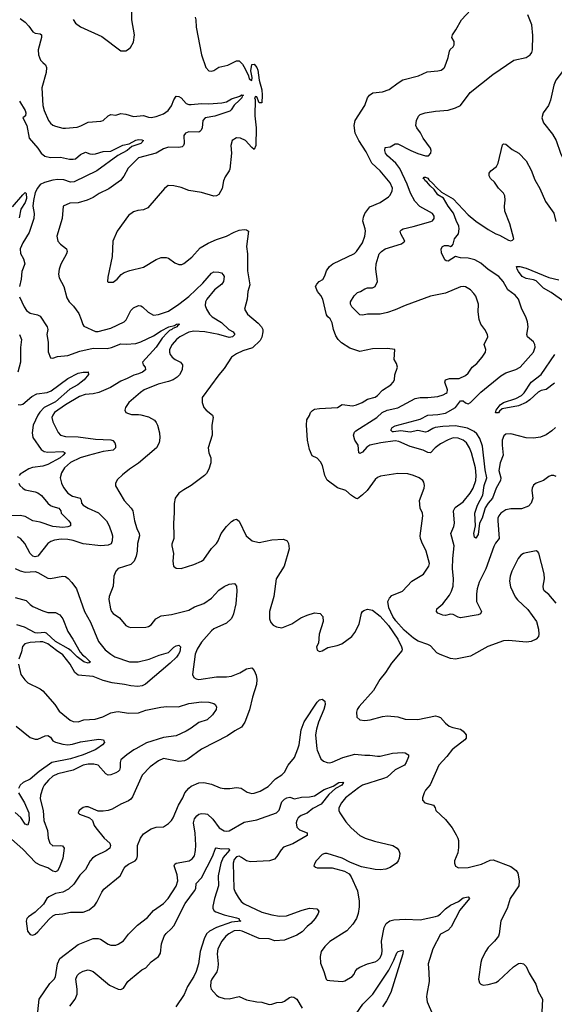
# Model space of a CAD drawing. Header units: inches. Extents: x 1245430 to 1420861, y 606325 to 671315.
# Tile 161 of 256: x 1355526 to 1359775, y 617969 to 625790. Entities that reach past the tile are written whole.
import ezdxf

# ---------------------------------------------------------------- set-up
doc = ezdxf.new("R2010")
doc.units = ezdxf.units.IN
doc.header["$MEASUREMENT"] = 0
doc.layers.add('B3651', color=7, linetype='Continuous')
doc.layers.add('B3652', color=7, linetype='Continuous')

msp = doc.modelspace()

# ---------------------------------------------------------------- linework, layer by layer
at = {"layer": 'B3651', "color": 5}
for points, elevation in [([(1356450.4, 620000), (1356432.3, 619990), (1356376.5, 619950), (1356331.4, 619910), (1356325.8, 619890), (1356325.3, 619850), (1356318.3, 619830), (1356310, 619818.7), (1356290, 619807.3), (1356250, 619791.2), (1356230, 619789.7), (1356210, 619801.3), (1356148.9, 619868.9), (1356116.8, 619876.8), (1356070, 619877.3), (1356030, 619867.9), (1355950, 619829.8), (1355830, 619801.4), (1355790, 619780.6), (1355755.5, 619750), (1355720.6, 619710), (1355709.4, 619690), (1355691.3, 619630), (1355690, 619602), (1355712.8, 619510), (1355719.3, 619430), (1355747.7, 619350), (1355751.9, 619290), (1355764.7, 619250), (1355790, 619228.5), (1355850, 619231), (1355867.8, 619227.7), (1355880.3, 619210), (1355870.2, 619130), (1355842, 619058), (1355826.4, 619030), (1355810, 619021.8), (1355790, 619027.1), (1355750, 619052.3), (1355690, 619074.3), (1355653.7, 619093.7), (1355550, 619201), (1355460.2, 619280.2)], 840), ([(1356139.9, 620000), (1356125.3, 619990), (1356030.3, 619950), (1355930, 619919.9), (1355781.4, 619890), (1355681, 619819), (1355610, 619759), (1355553.1, 619730), (1355529.5, 619710.5), (1355516.1, 619683.9)], 820), ([(1356977.5, 620000), (1356970, 619996.2), (1356863.4, 619916.6), (1356836.7, 619903.3), (1356790, 619897.6), (1356670, 619921.7), (1356630, 619904.4), (1356563.1, 619856.9), (1356498.9, 619790), (1356423.4, 619616.6), (1356410, 619598.4), (1356390, 619584.7), (1356330, 619558.3), (1356260.2, 619519.8), (1356230, 619509.6), (1356190, 619503.6), (1356150, 619503.7), (1356070, 619538), (1356050, 619539.3), (1356030, 619533.2), (1355998.8, 619510), (1355991.3, 619490), (1356000.7, 619480.7), (1356082, 619450), (1356104.7, 619430), (1356117.3, 619390), (1356130.7, 619370), (1356198.4, 619290), (1356241.6, 619250), (1356248.7, 619230), (1356242, 619210), (1356212.8, 619187.2), (1356130.8, 619150), (1356104, 619130), (1356087.7, 619110), (1356050, 619040.7), (1356005, 618995.1), (1355955.3, 618924.7), (1355915.3, 618884.7), (1355870, 618859.1), (1355810, 618849.7), (1355756.7, 618823.3), (1355742, 618810), (1355714.9, 618765.1), (1355650, 618701.2), (1355595.2, 618664.8), (1355584, 618650), (1355579.1, 618630), (1355588, 618550), (1355610, 618522.8), (1355630, 618518.8), (1355650, 618526.8), (1355670, 618544), (1355757.4, 618642.6), (1355790, 618672.7), (1355810, 618683), (1355868.5, 618688.5), (1355930, 618700.9), (1356030, 618700.3), (1356078.9, 618721.1), (1356123.3, 618756.7), (1356139.8, 618780.2), (1356178.5, 618861.5), (1356195.4, 618884.6), (1356324.5, 618990), (1356356.3, 619050), (1356370, 619066.4), (1356390, 619082.4), (1356444, 619110), (1356456.3, 619123.7), (1356462, 619150), (1356463.7, 619230), (1356487, 619290), (1356510, 619324), (1356570, 619363.7), (1356610, 619377), (1356670, 619379.5), (1356710, 619404.4), (1356734, 619430), (1356745.1, 619450), (1356787.1, 619550), (1356822.6, 619610), (1356838.3, 619650), (1356870, 619687), (1356890, 619700.9), (1356950, 619728.9), (1356990, 619730.3), (1357050, 619717.7), (1357118.8, 619690), (1357150, 619684.5), (1357196.8, 619683.2), (1357250.4, 619690.3), (1357286.9, 619686.9), (1357334.6, 619654.6), (1357370, 619644.9), (1357390, 619646.7), (1357437.5, 619662.5), (1357500.5, 619699.5), (1357560.3, 619759.7), (1357610, 619792.2), (1357630, 619812.4), (1357660.6, 619870), (1357709.5, 619930.6), (1357735.8, 620000)], 860), ([(1357888.5, 620000), (1357890, 619987.3), (1357920.2, 619920.2), (1357940.7, 619900.7), (1357969.1, 619889.1), (1357990, 619887.9), (1358010, 619892.6), (1358095.1, 619930), (1358190, 619957.2), (1358270, 619948.1), (1358310, 619949.1), (1358370, 619939.7), (1358390, 619940.7), (1358490, 619965.2), (1358569.1, 619969.1), (1358590, 619966), (1358610, 619954.4), (1358614.9, 619950), (1358615.8, 619935.8), (1358598.3, 619890), (1358585.3, 619870), (1358510, 619830.6), (1358445.5, 619774.5), (1358418.1, 619761.9), (1358251.8, 619710), (1358218.5, 619690), (1358115.3, 619610), (1358083.1, 619570), (1358063.1, 619530), (1358061.3, 619510), (1358070.4, 619490), (1358117.6, 619417.6), (1358161.3, 619370), (1358230.2, 619310.2), (1358270.6, 619290), (1358345.2, 619265.2), (1358490.8, 619230), (1358525.5, 619210), (1358540.5, 619190), (1358548.2, 619168.2), (1358542.6, 619130), (1358534.6, 619110), (1358519.5, 619090), (1358470, 619057.3), (1358436, 619044), (1358390, 619038), (1358350, 619041), (1358242.4, 619062.4), (1358155.2, 619095.2), (1358089.2, 619130), (1357970, 619167.8), (1357950, 619167.6), (1357930, 619159.5), (1357883, 619110), (1357870.6, 619090), (1357864, 619070), (1357877.5, 619057.5), (1357890, 619053), (1358010, 619052.4), (1358106.2, 619026.2), (1358144.7, 619004.7), (1358160.7, 618980.7), (1358210.5, 618870), (1358223.8, 618790), (1358224.1, 618744.1), (1358217, 618690), (1358202, 618650), (1358174.1, 618605.9), (1358126.5, 618553.5), (1357992.1, 618467.9), (1357950, 618429.6), (1357922.3, 618390), (1357914, 618350), (1357916.7, 618296.7), (1357944.2, 618230), (1357960.7, 618170), (1357970, 618160.7), (1357990, 618157.3), (1358090, 618150.3), (1358110, 618155.3), (1358168.4, 618191.6), (1358184.5, 618210), (1358192.3, 618230), (1358207, 618250), (1358230, 618265.5), (1358290, 618290.5), (1358350, 618306.4), (1358370, 618317.6), (1358390, 618337.6), (1358403.8, 618370), (1358406.3, 618393.7), (1358401.9, 618470), (1358421.7, 618578.3), (1358438.8, 618610), (1358467.1, 618632.9), (1358498.9, 618641.1), (1358590, 618645.6), (1358710, 618640.7), (1358830, 618665.6), (1358850, 618673.1), (1358870, 618687.8), (1358910, 618727.5), (1358950, 618757.7), (1359012.9, 618787.1), (1359050, 618814.9), (1359090, 618823), (1359100.4, 618810), (1359023.3, 618716.7), (1358954.2, 618585.8), (1358930, 618559.4), (1358870, 618527.1), (1358808.8, 618410), (1358772.4, 618290), (1358778.8, 618221.2), (1358779.1, 618150), (1358760.7, 618050), (1358759.1, 618030), (1358765.5, 617990), (1358805.5, 617890)], 860), ([(1358970.4, 620000), (1358964.5, 619995.5), (1358921.8, 619938.2), (1358857, 619870), (1358787.7, 619712.3), (1358750.5, 619670), (1358739.3, 619650), (1358727.3, 619610), (1358727.3, 619590), (1358746, 619570), (1358814, 619550), (1358827.7, 619530), (1358833.4, 619510), (1358910, 619437.1), (1358963.7, 619370), (1358995.9, 619315.9), (1359008.5, 619290), (1359012.2, 619270), (1359014.2, 619214.2), (1359007.3, 619172.7), (1358980.7, 619110), (1358980.7, 619090), (1358990, 619066), (1359014, 619054), (1359090, 619056.4), (1359196.8, 619083.2), (1359265.8, 619114.2), (1359290, 619118), (1359430, 619063.7), (1359472.8, 619032.8), (1359485.5, 619010), (1359494.9, 618950), (1359492.4, 618910), (1359423.1, 618810), (1359400.3, 618730), (1359348.5, 618631.5), (1359337.1, 618530), (1359330.6, 618510), (1359300.7, 618470), (1359250, 618419.5), (1359229.3, 618390.7), (1359198.5, 618330), (1359190, 618302), (1359173.1, 618170), (1359180.8, 618140.8), (1359190, 618128.2), (1359210, 618120.3), (1359250, 618125.7), (1359310, 618143.7), (1359330, 618157.1), (1359450, 618268.4), (1359490, 618292.4), (1359510, 618296.4), (1359530, 618290.4), (1359550, 618270.6), (1359575.6, 618215.6), (1359628, 618130), (1359646.7, 618070), (1359681.6, 618010), (1359674.4, 617910)], 880), ([(1355671.2, 617910), (1355681.7, 618010), (1355765.8, 618134.2), (1355800.9, 618170), (1355810, 618186.4), (1355827.1, 618290), (1355846.6, 618333.4), (1355990, 618443.9), (1356110, 618491), (1356150, 618492.9), (1356167.6, 618487.6), (1356230, 618447), (1356250, 618439.5), (1356290, 618439.3), (1356310, 618446), (1356350, 618474.9), (1356392.3, 618527.7), (1356461.6, 618598.4), (1356541.4, 618658.6), (1356590, 618713.7), (1356670, 618768.9), (1356707.2, 618810), (1356770, 618906.7), (1356782, 618950), (1356778.4, 618998.4), (1356754, 619070), (1356758.6, 619081.4), (1356770, 619091.3), (1356872, 619110), (1356895.9, 619124.1), (1356914.8, 619150), (1356924.1, 619190), (1356926.4, 619233.6), (1356920.3, 619330), (1356906.3, 619410), (1356916.8, 619443.2), (1356933.2, 619466.8), (1356950, 619479), (1356970, 619484.7), (1357003.6, 619483.6), (1357018.5, 619478.5), (1357060, 619440), (1357110.3, 619370), (1357150, 619348.2), (1357170, 619344.5), (1357190, 619348.4), (1357310, 619415.9), (1357410, 619433.9), (1357566, 619490), (1357587.8, 619512.2), (1357610, 619576.5), (1357630, 619598.8), (1357650, 619610.2), (1357673.5, 619613.5), (1357710, 619601.1), (1357764.9, 619615.1), (1357830, 619617.6), (1357870, 619624.7), (1357944.9, 619675.1), (1358017.7, 619702.3), (1358062.6, 619730), (1358093.4, 619733.4), (1358098.4, 619730), (1358085.5, 619710), (1358036.8, 619683.2), (1357983.6, 619636.4), (1357921, 619559), (1357854.8, 619525.2), (1357811.7, 619488.3), (1357762.7, 619470), (1357739.6, 619450), (1357727.4, 619430), (1357723.4, 619410), (1357730, 619375.8), (1357750, 619355.2), (1357810.2, 619330.2), (1357810.3, 619310), (1357696.8, 619243.2), (1357623.5, 619216.5), (1357603.4, 619196.6), (1357570, 619143.7), (1357550, 619122.9), (1357512, 619110), (1357361.6, 619101.6), (1357328.5, 619108.5), (1357290, 619136.5), (1357270, 619145.3), (1357250, 619141.6), (1357230, 619118.9), (1357223.2, 619090), (1357228.6, 618888.6), (1357238.9, 618858.9), (1357261.3, 618821.3), (1357286.8, 618786.8), (1357310, 618766.7), (1357450, 618702.3), (1357530, 618679.7), (1357590, 618670.2), (1357647.2, 618672.8), (1357770, 618716.9), (1357830, 618732.4), (1357886.8, 618726.8), (1357904.7, 618710), (1357898.8, 618690), (1357873.4, 618650), (1357839.3, 618610), (1357811.3, 618588.7), (1357770, 618544.2), (1357730, 618518.3), (1357630, 618479.8), (1357553.2, 618473.2), (1357510, 618490.5), (1357430, 618492.1), (1357295.6, 618550), (1357270, 618556), (1357230, 618552.5), (1357187.5, 618530), (1357165, 618510), (1357132.7, 618470), (1357101.1, 618410), (1357096.8, 618370), (1357103.9, 618290), (1357102, 618258), (1357092.1, 618227.9), (1357052.9, 618170), (1357045.5, 618150), (1357041.7, 618110), (1357048.5, 618090), (1357090, 618043.1), (1357110, 618028.9), (1357150, 618015.6), (1357190, 618014), (1357270, 618030.3), (1357330, 618004.6), (1357410, 617988.5), (1357450, 617986), (1357510, 617968.9), (1357530, 617970.3), (1357570, 617983.1), (1357612.4, 617987.6), (1357630, 617994.9), (1357670, 618024.6), (1357690, 618028.9), (1357705.7, 618025.7), (1357729.3, 618009.3), (1357770, 617939.6)], 840), ([(1355516.3, 619650), (1355565.8, 619570), (1355597.9, 619490), (1355602.2, 619430), (1355590, 619393.6), (1355570, 619400.5), (1355534.4, 619454.4), (1355491.7, 619491.7)], 820), ([(1355925.8, 617954.2), (1355967.8, 618010), (1355982.2, 618050), (1355984.2, 618090), (1355973.5, 618170), (1355981.9, 618198.1), (1356001.9, 618218.1), (1356030, 618233.6), (1356070, 618242.7), (1356090, 618238.9), (1356110, 618228.8), (1356240.3, 618120.3), (1356310, 618088.8), (1356330, 618087), (1356350, 618096.4), (1356385.7, 618150), (1356406.6, 618170), (1356497.7, 618242.3), (1356530, 618259.6), (1356570, 618306), (1356629.6, 618350), (1356645.1, 618374.9), (1356653.3, 618450), (1356674.6, 618510), (1356690, 618532.7), (1356730, 618567.7), (1356750, 618591.7), (1356841.5, 618770), (1356916.5, 618870), (1356925.3, 618890), (1356929.9, 618930.1), (1356970, 618975.3), (1357061.7, 619150), (1357078.6, 619201.4), (1357087.3, 619212.7), (1357130, 619204.6), (1357187.3, 619207.3), (1357193.7, 619193.7), (1357144.3, 619135.7), (1357125, 619090), (1357103.3, 618990), (1357107.4, 618910), (1357075.2, 618810), (1357061.2, 618750), (1357062, 618730), (1357072.7, 618712.7), (1357085.2, 618705.2), (1357150, 618679.5), (1357250, 618657), (1357267.2, 618650), (1357274.1, 618634.1), (1357282.8, 618630), (1357210, 618621.1), (1357090, 618578.4), (1357036, 618550), (1357011.8, 618528.2), (1356993.6, 618490), (1356960.1, 618390), (1356948.1, 618290), (1356929.6, 618230), (1356910.8, 618189.2), (1356860.8, 618110), (1356832.3, 618047.7), (1356767, 617950)], 820), ([(1358170, 617850.2), (1358252.5, 617970), (1358331.4, 618050), (1358458.6, 618241.4), (1358499.5, 618320.5), (1358522.2, 618377.8), (1358534.7, 618390), (1358570, 618399.5), (1358575, 618395), (1358571.6, 618371.6), (1358475.9, 618064.1), (1358441.8, 617998.2), (1358410.2, 617950)], 840)]:
    msp.add_lwpolyline(points, dxfattribs=dict(at, elevation=elevation))
at = {"layer": 'B3652', "color": 5}
for points, elevation in [([(1355950, 625792), (1355970, 625762.8), (1356010, 625734), (1356178, 625658), (1356330, 625542), (1356370, 625542.8), (1356382, 625550), (1356408, 625570), (1356430, 625612), (1356438, 625670), (1356418.4, 625790), (1356416.2, 625850)], 880), ([(1359790, 621154.5), (1359730, 621225.1), (1359694.9, 621254.9), (1359687.9, 621267.9), (1359685.1, 621290), (1359696.4, 621350), (1359693.3, 621390), (1359652.8, 621552.8), (1359644.5, 621564.5), (1359630, 621572.7), (1359550, 621555.8), (1359530, 621549.7), (1359510, 621535.8), (1359488.3, 621510), (1359438.2, 621410), (1359423.5, 621370), (1359418, 621330), (1359426.7, 621286.7), (1359464.8, 621204.8), (1359481.7, 621181.7), (1359564.4, 621104.4), (1359633.4, 621010), (1359650.4, 620950.4), (1359653, 620910), (1359648, 620890), (1359630.3, 620869.7), (1359590, 620851.8), (1359553.5, 620846.5), (1359410, 620858.9), (1359370, 620856.4), (1359247.5, 620812.5), (1359110, 620734.3), (1358990, 620711.2), (1358950, 620717.4), (1358867.8, 620747.8), (1358842.4, 620762.4), (1358790, 620817.1), (1358770, 620828.7), (1358694, 620854), (1358656.6, 620876.6), (1358581.4, 620941.4), (1358515.2, 621015.2), (1358492.6, 621050), (1358458.8, 621118.8), (1358451.1, 621168.9), (1358463.9, 621196.1), (1358483.3, 621216.7), (1358568.3, 621251.7), (1358642.7, 621330), (1358734.6, 621385.4), (1358778.7, 621450), (1358783.6, 621470), (1358757.4, 621570), (1358720.7, 621640.7), (1358711.1, 621670), (1358709.7, 621689.8), (1358729.6, 621850), (1358726.6, 621870), (1358709.7, 621909.7), (1358702.4, 621970), (1358739.5, 622070), (1358743.7, 622090), (1358737.5, 622117.5), (1358729, 622130), (1358702, 622150), (1358655.3, 622170), (1358610, 622182.9), (1358530, 622186.3), (1358394.4, 622165.6), (1358370, 622155.1), (1358350, 622138), (1358288.4, 622050), (1358250, 622015.1), (1358210, 621985.1), (1358195.3, 621990), (1358162.7, 622010), (1358117.2, 622050), (1358052.5, 622072.5), (1357970, 622132.7), (1357950, 622169), (1357932.4, 622250), (1357917.6, 622277.6), (1357890, 622307.3), (1357850, 622325.1), (1357830, 622376.9), (1357814.1, 622450), (1357804.2, 622570), (1357807.9, 622612.1), (1357830, 622646.8), (1357838, 622670), (1357852.9, 622687.1), (1357870, 622696), (1357910, 622702.8), (1358050.7, 622709.3), (1358090, 622732.7), (1358170, 622722), (1358202, 622730), (1358248.7, 622750), (1358290, 622775.5), (1358350, 622791.8), (1358370, 622806), (1358410, 622846.7), (1358475.1, 622890), (1358495.1, 622910), (1358503.7, 622930), (1358506.6, 622970), (1358529, 623030), (1358520.2, 623060.2), (1358501.2, 623090), (1358508, 623170), (1358450, 623178), (1358330, 623176.1), (1358230, 623154.8), (1358150, 623182.3), (1358084.3, 623224.3), (1358058, 623250), (1358038.3, 623278.3), (1358019.2, 623330), (1358010, 623382), (1357993.8, 623413.8), (1357975.3, 623430), (1357965.6, 623445.6), (1357934.7, 623570), (1357919, 623599), (1357891.8, 623630), (1357876, 623670), (1357886.6, 623690), (1357906, 623710), (1357934.2, 623725.9), (1357950, 623756), (1357963.5, 623796.5), (1357988.9, 623831.1), (1358015.1, 623850), (1358186.2, 623933.8), (1358203.7, 623950), (1358250, 624017.3), (1358268.4, 624070), (1358273.3, 624110), (1358271, 624129), (1358252.2, 624190), (1358257.4, 624222.6), (1358269.7, 624250), (1358310, 624304.4), (1358390, 624338), (1358457.3, 624382.7), (1358470, 624395.5), (1358486.6, 624430), (1358487.7, 624452.3), (1358470, 624494.7), (1358390, 624591), (1358326, 624650), (1358280, 624740), (1358222.4, 624830), (1358192.6, 624890), (1358184, 624950), (1358191.2, 624990), (1358268, 625110), (1358289.4, 625170), (1358305.2, 625190), (1358331.9, 625208.1), (1358410, 625218.4), (1358463.3, 625236.7), (1358532.7, 625290), (1358570, 625311.8), (1358694.9, 625345.1), (1358764.6, 625375.4), (1358850, 625383.2), (1358874.5, 625390), (1358895.9, 625404.1), (1358902.4, 625410), (1358916.2, 625443.8), (1358931.5, 625490), (1358941, 625539), (1358947.2, 625552.8), (1358970, 625574.8), (1358978.4, 625590), (1358978.3, 625618.3), (1358960.9, 625650), (1358965.1, 625670), (1358993, 625710), (1359036.9, 625790), (1359111.2, 625868.8)], 880), ([(1359790, 622162), (1359770, 622169.4), (1359750, 622169.4), (1359730, 622160.9), (1359690, 622129.4), (1359631.3, 622110), (1359610, 622093.2), (1359598, 622070), (1359596.4, 622050), (1359605.3, 621990), (1359590.3, 621950), (1359570, 621926), (1359515.1, 621904.9), (1359430, 621904.4), (1359390, 621896.4), (1359350, 621871.2), (1359333.7, 621850), (1359325.7, 621830), (1359325.3, 621810), (1359337.3, 621670), (1359307.5, 621632.5), (1359293.2, 621606.8), (1359230, 621429.5), (1359177.5, 621322.5), (1359161.2, 621270), (1359155.5, 621230), (1359156.5, 621170), (1359195.3, 621090), (1359188.6, 621071.4), (1359170, 621064.2), (1359030, 621038.7), (1359010, 621043.6), (1358970, 621066), (1358950, 621068), (1358910, 621058.4), (1358890, 621059.5), (1358850, 621076), (1358838, 621090), (1358842, 621110), (1358889.7, 621150.2), (1358941.1, 621218.9), (1358958.7, 621250), (1358969.8, 621290.2), (1358973.7, 621350), (1358966.2, 621430), (1358969.1, 621510), (1358979.8, 621610), (1358952.8, 621710), (1358975.7, 621764.3), (1358980.7, 621790), (1358974.8, 621890), (1358985.6, 621914.4), (1359050, 621960.8), (1359107.2, 622030), (1359129.9, 622070.1), (1359151.2, 622130), (1359154.6, 622170), (1359148.5, 622231.5), (1359117.1, 622350), (1359100.8, 622390), (1359075.8, 622430), (1359050, 622451.2), (1359010, 622466.3), (1358970, 622468.7), (1358930, 622454.4), (1358870, 622420.3), (1358829.2, 622390.8), (1358790, 622349.9), (1358770, 622352.3), (1358732.2, 622372.2), (1358630, 622399.1), (1358540, 622440), (1358510, 622445.9), (1358396.3, 622430), (1358310, 622410.9), (1358285.8, 622394.2), (1358250, 622356.1), (1358230, 622344.2), (1358222.6, 622350), (1358215.3, 622410), (1358189.5, 622449.5), (1358179.2, 622490), (1358186.7, 622513.3), (1358196.6, 622523.4), (1358365.2, 622630), (1358406.6, 622670), (1358447.3, 622690), (1358530, 622707.5), (1358670, 622781.3), (1358710, 622790.1), (1358770, 622790.1), (1358850, 622798.4), (1358891.8, 622810), (1358916, 622824), (1358922.6, 622830), (1358927.2, 622850), (1358904.7, 622910), (1358910.9, 622929.1), (1358941, 622939), (1359018.6, 622941.4), (1359070, 622963.1), (1359090, 622982), (1359122, 623030), (1359159.4, 623060.6), (1359200.5, 623110), (1359227.6, 623150), (1359229.6, 623170), (1359218, 623210), (1359245.6, 623270), (1359242.9, 623290), (1359223.6, 623330), (1359192, 623372), (1359176.4, 623410), (1359171, 623470), (1359172.8, 623530), (1359150, 623593.2), (1359136.2, 623616.2), (1359110, 623644.5), (1359070, 623667.8), (1359050, 623671.3), (1359030, 623668), (1358910, 623616.9), (1358790, 623593.7), (1358590, 623520.7), (1358510, 623484.8), (1358450, 623464.5), (1358390, 623452), (1358290, 623450.7), (1358250, 623442.7), (1358230, 623445.4), (1358166.6, 623510), (1358156.3, 623530), (1358155.1, 623550), (1358183.3, 623596.7), (1358210, 623622.8), (1358235.3, 623630), (1358270, 623653.4), (1358290, 623659.3), (1358330, 623660.4), (1358350, 623670.5), (1358368.4, 623711.6), (1358355.3, 623810), (1358358, 623850), (1358383.1, 623930), (1358400.5, 623950), (1358430, 623970.2), (1358561.2, 624010), (1358586, 624030), (1358554.7, 624090), (1358549.6, 624110), (1358559.4, 624120.6), (1358573.2, 624130), (1358653.2, 624146.8), (1358793.9, 624186.1), (1358808, 624192), (1358820.7, 624210), (1358821.3, 624230), (1358806.3, 624250), (1358707, 624307), (1358667, 624350), (1358632.3, 624412.3), (1358604.8, 624484.8), (1358547, 624607), (1358515, 624650), (1358449.8, 624710), (1358434.6, 624730), (1358427.1, 624750), (1358430, 624774.9), (1358470, 624781.7), (1358510, 624803.1), (1358530, 624804.7), (1358634.9, 624750), (1358690, 624728), (1358750, 624708.4), (1358775.3, 624710), (1358792.7, 624730), (1358797, 624750), (1358791.6, 624770), (1358731.3, 624850), (1358710.9, 624890.9), (1358681.6, 624930), (1358674, 624950), (1358678.9, 624990), (1358695.3, 625024.7), (1358710, 625037), (1358748.7, 625051.3), (1358830, 625064.7), (1358930, 625072.1), (1358989.4, 625090), (1359029.6, 625110), (1359107.1, 625212.9), (1359285.6, 625354.4), (1359454, 625470), (1359550, 625490.3), (1359582.9, 625510), (1359595.1, 625530), (1359600.5, 625550), (1359603.5, 625663.5), (1359595.4, 625750), (1359565.1, 625830)], 860), ([(1355530, 625799.5), (1355571.1, 625771.1), (1355599.3, 625739.3), (1355630, 625692.9), (1355650, 625682), (1355690, 625678), (1355700.4, 625670), (1355700.9, 625650), (1355672.4, 625550), (1355674.9, 625510), (1355691.8, 625470), (1355709.4, 625449.4), (1355732.3, 625432.3), (1355740.2, 625410), (1355735.9, 625370), (1355701.6, 625250), (1355710.3, 625109.7), (1355719.6, 625070), (1355755.9, 624990), (1355770, 624968.6), (1355790, 624953.5), (1355810, 624945.8), (1355870, 624929.1), (1355890, 624927.9), (1355982.5, 624937.5), (1356012.3, 624947.7), (1356070, 624977.3), (1356170, 624983), (1356190, 624990.7), (1356230, 625026), (1356250, 625036), (1356290, 625030.8), (1356330, 625044), (1356370, 625040.5), (1356430, 625021.3), (1356510, 625028), (1356550, 625015.5), (1356570, 625014), (1356610, 625022.6), (1356670, 625042.7), (1356706, 625070), (1356733.1, 625106.9), (1356750, 625154), (1356770, 625181.6), (1356790, 625180.4), (1356810, 625168.5), (1356850, 625124.9), (1356870, 625115.6), (1356890, 625115.5), (1356970, 625125.4), (1357030, 625122.2), (1357131.4, 625128.6), (1357170, 625138), (1357210, 625161.8), (1357276.3, 625183.7), (1357290, 625194), (1357303.8, 625190), (1357295.4, 625184.6), (1357291.5, 625170), (1357273.1, 625150), (1357229.6, 625110.4), (1357206.3, 625073.7), (1357195.4, 625064.6), (1357075.8, 625024.2), (1357000.3, 625010), (1356981.1, 624990), (1356975.3, 624930), (1356967.7, 624912.3), (1356957.5, 624902.5), (1356950, 624897.6), (1356870, 624900.5), (1356842.8, 624890), (1356830.5, 624869.5), (1356833.1, 624806.9), (1356828.7, 624791.3), (1356818.7, 624781.3), (1356790, 624775.1), (1356710, 624777.4), (1356670, 624764.8), (1356610, 624729.8), (1356470, 624692.2), (1356388, 624610), (1356353.3, 624546.7), (1356326.8, 624513.2), (1356234.1, 624445.9), (1356158.4, 624410), (1356110, 624378.3), (1356063.2, 624356.8), (1355990, 624336.9), (1355925.8, 624334.2), (1355872, 624310), (1355864.2, 624210), (1355822.4, 624070), (1355830.7, 624030), (1355850, 624007.3), (1355898.8, 623970), (1355904.9, 623950), (1355899.3, 623930), (1355852.8, 623847.3), (1355840.3, 623810), (1355834.4, 623770), (1355839.9, 623739.9), (1355877, 623670), (1355901.8, 623581.8), (1355918.4, 623550), (1355953.5, 623513.5), (1355995.5, 623455.5), (1356015.8, 623410), (1356027.2, 623370), (1356036.7, 623356.7), (1356130, 623313.2), (1356150, 623314), (1356250, 623340.7), (1356355.6, 623390), (1356372.8, 623407.2), (1356410, 623481.5), (1356430, 623501.2), (1356470, 623519.6), (1356490, 623517.4), (1356503, 623510), (1356546.1, 623466.1), (1356590, 623442.6), (1356629, 623449), (1356710, 623475.6), (1356790, 623529.4), (1356870, 623591.5), (1356981.4, 623698.6), (1357050, 623775.8), (1357070, 623786.4), (1357110, 623785.5), (1357130, 623780.7), (1357144.4, 623764.4), (1357150.4, 623750), (1357144.9, 623710), (1357132.2, 623690), (1357074.8, 623645.2), (1357013.5, 623570), (1357003, 623550), (1357001.3, 623521.3), (1357011.5, 623491.5), (1357035.3, 623450), (1357056.9, 623430), (1357130, 623385.3), (1357188.6, 623328.6), (1357221.7, 623310), (1357236.9, 623290), (1357234.1, 623285.9), (1357217.6, 623270), (1357190, 623266.8), (1357110, 623289.2), (1356997, 623310), (1356910, 623315.5), (1356870, 623307.5), (1356798.7, 623270), (1356773.4, 623250), (1356737.6, 623210), (1356717.1, 623170), (1356715.5, 623150), (1356722, 623130), (1356738, 623110), (1356763, 623090), (1356803, 623070), (1356820.3, 623050), (1356816.9, 623010), (1356797.3, 622970), (1356779, 622950), (1356747, 622930), (1356710, 622915.6), (1356625.5, 622894.5), (1356516.4, 622850), (1356486.7, 622830), (1356394.9, 622750), (1356367.7, 622710), (1356362.8, 622690), (1356370.6, 622670.6), (1356390, 622661.6), (1356414.4, 622654.4), (1356470, 622655.6), (1356490, 622651.7), (1356550, 622636.2), (1356596.4, 622610), (1356611.4, 622591.4), (1356620.3, 622570), (1356637.6, 622510), (1356641.1, 622470), (1356634.9, 622430), (1356613.1, 622390), (1356471.5, 622268.5), (1356399.4, 622220.6), (1356343.7, 622176.3), (1356303.2, 622136.8), (1356288.5, 622110), (1356287.5, 622087.5), (1356357, 621970), (1356412.4, 621910), (1356425.3, 621890), (1356437.4, 621810), (1356456.5, 621750), (1356476.5, 621710), (1356477.4, 621690), (1356461.8, 621630), (1356459.2, 621570), (1356452.3, 621530), (1356436.9, 621490), (1356410, 621463.1), (1356310, 621431.2), (1356290.3, 621409.7), (1356273.7, 621370), (1356267.9, 621290), (1356238, 621210), (1356235.9, 621184.1), (1356247.5, 621110), (1356254.9, 621090), (1356270, 621072.9), (1356319, 621039), (1356370, 620979.6), (1356390, 620967.9), (1356410, 620962.7), (1356530, 620964.4), (1356550, 620970.4), (1356570, 620983.8), (1356608, 621032), (1356650, 621055.3), (1356733.7, 621066.3), (1356870, 621099.1), (1356914.6, 621125.4), (1356990, 621152.7), (1357050, 621195.8), (1357110, 621257.7), (1357150, 621288.2), (1357190, 621307.3), (1357232.9, 621312.9), (1357250.2, 621290.2), (1357252.2, 621250), (1357243.5, 621150), (1357226.5, 621070), (1357217.8, 621050), (1357207.4, 621030), (1357170, 620996.1), (1357070, 620951.5), (1357050, 620936.8), (1356970, 620846.2), (1356935.6, 620790), (1356919.7, 620750), (1356898.4, 620590), (1356910, 620565.5), (1356930, 620554.4), (1356950.3, 620550.3), (1357090, 620569.3), (1357170, 620570.2), (1357210, 620575.6), (1357276.8, 620603.2), (1357330, 620634.9), (1357370, 620641), (1357390, 620622), (1357404.7, 620584.7), (1357410.2, 620550.2), (1357408.6, 620510), (1357376.6, 620410), (1357351.9, 620308.1), (1357315, 620210), (1357290, 620169.8), (1357237.1, 620142.9), (1357178.6, 620101.4), (1356977.5, 620000)], 860), ([(1356921.6, 625810), (1356926, 625790), (1356928.2, 625730), (1356972.2, 625510), (1357004.9, 625410), (1357030, 625383), (1357050, 625380.5), (1357070, 625386.4), (1357110, 625412.7), (1357179.3, 625430), (1357250, 625463.1), (1357270, 625463.6), (1357296.1, 625436.1), (1357318.9, 625398.9), (1357344.1, 625344.1), (1357350, 625320.7), (1357370, 625306.8), (1357374.3, 625330), (1357363.8, 625383.8), (1357370, 625434), (1357390, 625438), (1357410, 625410.7), (1357418, 625390), (1357428.9, 625310), (1357450, 625232), (1357454, 625190), (1357450, 625129), (1357430, 625129.3), (1357410, 625177.2), (1357401, 625179), (1357391.3, 625168.7), (1357396.3, 625156.3), (1357394.4, 625025.6), (1357406.8, 624930), (1357404.2, 624790), (1357390, 624759.3), (1357370, 624774.5), (1357321.3, 624830), (1357282, 624850), (1357249, 624851), (1357216, 624830), (1357203, 624790), (1357208.4, 624730), (1357195.8, 624604.2), (1357192.2, 624590), (1357158, 624542), (1357147, 624510), (1357136.5, 624450), (1357110, 624402.7), (1357090, 624392), (1357070, 624389.7), (1356970, 624417.4), (1356870, 624434.3), (1356810, 624456.9), (1356750, 624471.8), (1356706.9, 624473.1), (1356676.3, 624450), (1356543.4, 624296.6), (1356510, 624280.5), (1356464.9, 624275.1), (1356430, 624264.7), (1356390, 624235.6), (1356302, 624110), (1356267, 624030), (1356262.4, 623910), (1356226, 623746), (1356224.7, 623710), (1356230, 623704.7), (1356270, 623706), (1356302, 623730), (1356333.8, 623766.2), (1356357.6, 623782.4), (1356401.7, 623798.3), (1356510, 623825.7), (1356610, 623884.9), (1356650, 623900.4), (1356690, 623901.6), (1356710, 623896.3), (1356758.3, 623858.3), (1356790, 623845.5), (1356814.7, 623845.3), (1356830, 623852.7), (1356895.3, 623904.7), (1356961.4, 623978.6), (1357025, 624015), (1357090, 624044.7), (1357170, 624071.6), (1357230, 624103.6), (1357270, 624118.6), (1357310, 624124.9), (1357330, 624121.3), (1357345.5, 624110), (1357328.4, 623988.4), (1357335.6, 623930), (1357335.4, 623795.4), (1357355.6, 623684.4), (1357340.3, 623630), (1357333.1, 623570), (1357313.4, 623490), (1357335.5, 623450), (1357420.9, 623381), (1357449.1, 623350), (1357458.6, 623330), (1357459.2, 623310), (1357451.1, 623268.9), (1357438.3, 623241.7), (1357376.2, 623183.8), (1357299.7, 623160.3), (1357250, 623136.9), (1357210, 623109.5), (1357150, 623019.6), (1357108.5, 622970), (1356977.1, 622790), (1356975.8, 622750), (1356990.3, 622710.3), (1357007.6, 622687.6), (1357058, 622650), (1357064.9, 622630), (1357052, 622570), (1357054.9, 622490), (1357023.6, 622390), (1357028.5, 622350), (1357046, 622310), (1357046, 622270), (1357030, 622219), (1357010, 622185.2), (1356994.8, 622170), (1356890, 622089.3), (1356830, 622057.2), (1356791, 622030), (1356762.8, 621990), (1356753.7, 621946.3), (1356754.6, 621874.6), (1356747.9, 621787.9), (1356752.4, 621690), (1356750.3, 621669.7), (1356734.6, 621625.4), (1356734.4, 621610), (1356748.7, 621550), (1356743, 621490), (1356747.3, 621450), (1356770, 621434.8), (1356810.6, 621430.6), (1356910, 621463.7), (1356970.8, 621489.2), (1356990, 621502.4), (1357051.6, 621590), (1357089.7, 621630.3), (1357102.9, 621650), (1357128.2, 621710), (1357170, 621763.8), (1357210, 621803.8), (1357230, 621818), (1357250, 621824), (1357270, 621806), (1357326, 621690), (1357374.8, 621650), (1357430, 621638), (1357530, 621658.5), (1357623.7, 621663.7), (1357651.9, 621651.9), (1357663, 621630), (1357667.9, 621587.9), (1357628.7, 621450), (1357564.9, 621350), (1357544.9, 621210), (1357510.4, 621090), (1357510.4, 621030.4), (1357522.8, 621002.8), (1357540.5, 620980.5), (1357567.7, 620967.7), (1357610, 620959.1), (1357690, 620990.5), (1357761.5, 621038.5), (1357810, 621060.4), (1357870, 621079.5), (1357914.4, 621074.4), (1357934.9, 621050), (1357938.4, 621010), (1357906, 620910), (1357901, 620839), (1357886, 620810), (1357890, 620782), (1357910, 620771.3), (1357930, 620776), (1357976, 620804), (1358050, 620819.1), (1358087.5, 620832.5), (1358165.2, 620890), (1358190, 620922.8), (1358223.7, 620990), (1358242.9, 621077.1), (1358249.5, 621090.5), (1358261.2, 621098.8), (1358290, 621108), (1358330, 621099.5), (1358391.4, 621051.4), (1358457.9, 620977.9), (1358530.9, 620870.9), (1358559.6, 620810), (1358566, 620790), (1358562, 620778), (1358480.8, 620679.2), (1358434.3, 620605.7), (1358388.8, 620550), (1358337.1, 620462.9), (1358224.2, 620335.8), (1358208.4, 620310), (1358202.4, 620290), (1358204.9, 620250), (1358228.8, 620228.8), (1358270, 620223.7), (1358311.1, 620228.9), (1358410, 620255.5), (1358450, 620260.5), (1358530, 620254), (1358590, 620234), (1358690, 620230.4), (1358830, 620259.5), (1358850, 620256.5), (1358870, 620246.7), (1358910, 620201.6), (1358938, 620178), (1358967.1, 620167.1), (1359030, 620155.6), (1359050, 620140.3), (1359073, 620110), (1359075.6, 620084.4), (1359063.8, 620070), (1358970.4, 620000)], 880), ([(1360000, 625640.3), (1359979.1, 625610), (1359945.5, 625530), (1359867.4, 625432.6), (1359840.5, 625379.5), (1359787.2, 625310), (1359771.7, 625270), (1359744.9, 625150), (1359728.2, 625110), (1359686, 625050), (1359676.4, 625010), (1359688.5, 624970), (1359760, 624880), (1359790.2, 624830.2), (1359823.7, 624730), (1359858.7, 624658.7), (1359876.5, 624550), (1359895.1, 624475.1), (1359950, 624406), (1359970.3, 624390.3), (1360000, 624376)], 860), ([(1355524.3, 625144.3), (1355569.2, 625070), (1355575.9, 625050), (1355572.8, 625027.2), (1355550.6, 625010), (1355582.4, 624950), (1355602.5, 624850), (1355670.3, 624770), (1355696.5, 624730), (1355725.9, 624705.9), (1355770, 624694.4), (1355850, 624698.4), (1355922.6, 624682.6), (1355950, 624681.3), (1355970, 624686.1), (1356010, 624719), (1356050, 624737.3), (1356083.6, 624723.6), (1356101.7, 624721.7), (1356130, 624725.5), (1356190, 624743.1), (1356250, 624745.7), (1356346.6, 624793.4), (1356396.4, 624803.6), (1356450, 624834.4), (1356470, 624839.8), (1356496.8, 624836.8), (1356511.3, 624830), (1356490, 624807.3), (1356418.1, 624781.9), (1356379.4, 624750), (1356307.5, 624712.5), (1356140.3, 624590), (1355958.3, 624501.7), (1355930, 624498.8), (1355877.6, 624517.6), (1355830, 624519.9), (1355790, 624514.4), (1355723.6, 624496.4), (1355690, 624480.4), (1355667.5, 624452.5), (1355650, 624417.3), (1355635.2, 624355.2), (1355629.7, 624309.7), (1355640.4, 624250), (1355639.4, 624210), (1355600.4, 624099.6), (1355550, 624018.5), (1355530.2, 623970), (1355532.4, 623932.4), (1355556.9, 623890), (1355566.5, 623850), (1355542.3, 623790), (1355538.9, 623730), (1355524.6, 623670)], 840), ([(1359785.5, 622550), (1359756.2, 622523.8), (1359710, 622492.4), (1359665.3, 622474.7), (1359610, 622466.5), (1359550, 622468.1), (1359430, 622500.8), (1359390, 622498.7), (1359374.1, 622485.9), (1359361.5, 622450), (1359359.6, 622410), (1359368, 622330), (1359343.9, 622270), (1359333.7, 622210), (1359348.9, 622150), (1359347.4, 622130), (1359312.4, 622070), (1359283.3, 621990), (1359249.3, 621950.7), (1359226, 621914), (1359200.3, 621830), (1359181.2, 621790), (1359170, 621702), (1359150, 621671.6), (1359140.8, 621680.8), (1359135.7, 621710), (1359149.4, 621770), (1359143.2, 621870), (1359165, 621935), (1359206.3, 622013.7), (1359217.7, 622090), (1359237.7, 622150), (1359224.3, 622215.7), (1359202.8, 622402.8), (1359182.5, 622462.5), (1359159.6, 622499.6), (1359138.3, 622518.3), (1359085.2, 622545.2), (1358990, 622565.4), (1358890, 622559.7), (1358829.2, 622550.8), (1358810, 622544.1), (1358770, 622519.4), (1358750, 622513.5), (1358690, 622527.2), (1358630, 622514.8), (1358555.2, 622524.8), (1358496.9, 622516.9), (1358490, 622517.4), (1358475.1, 622530), (1358485.3, 622550), (1358510, 622565), (1358710, 622616.6), (1358769.9, 622650.1), (1358850, 622655.1), (1358910, 622665), (1358990.8, 622709.2), (1359030, 622764.1), (1359050, 622762), (1359070, 622746.7), (1359090, 622739.7), (1359108, 622750), (1359190, 622832.1), (1359350, 622960.2), (1359390, 622984.7), (1359470, 623011.2), (1359502.6, 623030), (1359608.3, 623150), (1359621.6, 623190), (1359621.2, 623210), (1359610, 623231.1), (1359560.5, 623270), (1359557.7, 623290), (1359568, 623350), (1359562.4, 623390), (1359549.7, 623430), (1359516.4, 623490), (1359489.8, 623569.8), (1359463.3, 623603.3), (1359405.1, 623645.1), (1359368.4, 623710), (1359333.7, 623750), (1359250, 623806.2), (1359190, 623856.4), (1359142.8, 623882.8), (1359090, 623896.8), (1359030, 623899.9), (1358990, 623909.8), (1358930, 623873.1), (1358915.1, 623875.1), (1358904, 623884), (1358879.3, 623939.3), (1358875.1, 623970), (1358886, 623990), (1358902.4, 623997.6), (1358930, 623996.5), (1358950, 623988.5), (1358962.8, 623997.2), (1358970, 624007.3), (1358982.9, 624050), (1359012.2, 624090), (1359019.4, 624130), (1359016, 624150), (1358994.4, 624194.4), (1358974.2, 624254.2), (1358932.2, 624310), (1358893.4, 624373.4), (1358850, 624400.3), (1358820.6, 624440.6), (1358787.4, 624470), (1358762.5, 624502.5), (1358749.8, 624510), (1358743.5, 624523.5), (1358732.3, 624530), (1358741.7, 624538.3), (1358750, 624538.9), (1358770, 624530.2), (1358777.2, 624517.2), (1358810, 624490.1), (1358837.5, 624457.5), (1358879.2, 624419.2), (1358970, 624366.6), (1359090, 624240.6), (1359150, 624189.2), (1359250, 624122.7), (1359310, 624090.3), (1359340, 624080), (1359410, 624038), (1359430, 624034.8), (1359441.2, 624038.8), (1359452.3, 624050), (1359442.9, 624090), (1359420.4, 624170), (1359382.6, 624270), (1359378, 624310), (1359383.5, 624356.5), (1359381.5, 624390), (1359371.4, 624411.4), (1359330, 624451.3), (1359298.8, 624498.8), (1359267.6, 624530), (1359257, 624550), (1359258, 624570), (1359269.3, 624590), (1359314.7, 624625.3), (1359329.7, 624650.3), (1359364.1, 624795.9), (1359370, 624804.7), (1359390, 624800.7), (1359439.9, 624759.9), (1359494, 624730), (1359550, 624670.5), (1359590, 624594), (1359619.1, 624519.1), (1359660.2, 624450), (1359705.2, 624345.2), (1359770, 624252.7), (1359787.5, 624187.5)], 840), ([(1355470, 624302.8), (1355550, 624398.4), (1355570, 624416.5), (1355577, 624410), (1355579.4, 624370), (1355570, 624338.7), (1355535.6, 624284.4), (1355522.8, 624217.2)], 820), ([(1359850, 623551.9), (1359750, 623624), (1359690, 623656.5), (1359630, 623715.2), (1359610, 623724.1), (1359550, 623734.5), (1359518.7, 623750), (1359489.1, 623790), (1359478.7, 623810), (1359475.3, 623830), (1359501, 623830), (1359550, 623817), (1359730, 623743.8), (1359810, 623724)], 820), ([(1355524.4, 623590), (1355560.9, 623510), (1355581.1, 623481.1), (1355610, 623458.5), (1355666.8, 623446.8), (1355690, 623434.6), (1355744.6, 623350), (1355750.4, 623330), (1355742.3, 623290), (1355751.5, 623230), (1355751.8, 623151.8), (1355770, 623104.9), (1355790, 623103), (1355825.9, 623114.1), (1355910, 623123.5), (1356003.6, 623156.4), (1356110, 623180.9), (1356221.7, 623178.3), (1356254.6, 623185.4), (1356330, 623214.4), (1356372.3, 623212.3), (1356450, 623218.3), (1356489.3, 623230.7), (1356590, 623278.9), (1356650, 623319.2), (1356712, 623350), (1356757.6, 623362.4), (1356771.5, 623371.5), (1356790, 623374.9), (1356797.1, 623370), (1356780.8, 623359.2), (1356778.9, 623350), (1356742.7, 623337.3), (1356736.5, 623330), (1356717.2, 623322.8), (1356697, 623303), (1356659.3, 623260.7), (1356611.7, 623190), (1356502.4, 623070), (1356508, 623050), (1356522.8, 623030), (1356527.2, 623010), (1356503.1, 622990), (1356470, 622976.1), (1356432.6, 622967.4), (1356380.7, 622939.3), (1356330, 622918.7), (1356247.2, 622870), (1356156.5, 622830), (1356110, 622818.7), (1356047.6, 622812.4), (1356002.1, 622797.9), (1355889.2, 622730), (1355804.2, 622670), (1355788.4, 622650), (1355782.6, 622630), (1355790, 622596.3), (1355831.4, 622511.4), (1355850.6, 622490), (1355890, 622478.8), (1355990, 622478.2), (1356130, 622458.8), (1356250, 622454.4), (1356266.7, 622446.7), (1356282.4, 622430), (1356288.5, 622410), (1356288.2, 622390), (1356268.9, 622371.1), (1356190, 622360.2), (1356070, 622329.9), (1356007.9, 622310), (1355930, 622273.4), (1355883.2, 622230), (1355859.6, 622190), (1355849.1, 622150), (1355858.6, 622110), (1355873.4, 622073.4), (1355908.9, 622030), (1355944.9, 622004.9), (1356006, 621990), (1356013.7, 621973.7), (1356016.3, 621950), (1356030, 621933.4), (1356070, 621909.3), (1356152.6, 621872.6), (1356214.9, 621810), (1356236.9, 621770), (1356257.3, 621710), (1356263.1, 621690), (1356262, 621650), (1356252.2, 621627.8), (1356230, 621615.1), (1356170.1, 621609.9), (1356030, 621626.6), (1355950, 621653.9), (1355910, 621662.4), (1355856.3, 621663.7), (1355803.8, 621656.2), (1355773.8, 621646.2), (1355750.4, 621630), (1355670.3, 621529.7), (1355650, 621522.7), (1355630, 621529.4), (1355610, 621549.5), (1355568.3, 621630), (1355533.6, 621670), (1355510, 621682)], 840), ([(1355524.6, 623290), (1355540.8, 623250), (1355533.1, 623186.9), (1355533.5, 623070), (1355511.7, 622990)], 820), ([(1359776.4, 622903.6), (1359710, 622852.8), (1359670, 622843.7), (1359647, 622833), (1359579.3, 622770), (1359550.2, 622750), (1359490, 622722.1), (1359361, 622699), (1359338.4, 622681.6), (1359330, 622667.8), (1359306.8, 622666.8), (1359313.2, 622690), (1359327.8, 622710), (1359343.5, 622730), (1359371.8, 622750), (1359470, 622780.9), (1359514.7, 622805.3), (1359534.7, 622825.3), (1359590, 622911.8), (1359670, 622971.7), (1359778.5, 623130)], 820), ([(1355513, 622733), (1355530, 622730.3), (1355550, 622736.1), (1355624, 622796), (1355662.5, 622817.5), (1355745.6, 622830), (1355777.1, 622842.9), (1355910, 622939.5), (1355990, 622981.3), (1356030, 622991.8), (1356074, 622990), (1356070.7, 622989.3), (1356073.2, 622973.2), (1356038.4, 622930), (1356015.5, 622910), (1355989.3, 622890), (1355924.7, 622855.3), (1355810, 622754.9), (1355721.4, 622710), (1355686.8, 622673.2), (1355671.3, 622650), (1355633.9, 622570), (1355625.5, 622510), (1355630.7, 622470.7), (1355695.7, 622375.7), (1355720.8, 622360.8), (1355750, 622354.6), (1355870, 622361.2), (1355887.2, 622350), (1355872.4, 622330), (1355848.6, 622310), (1355750, 622257.5), (1355710, 622245.2), (1355627.3, 622232.7), (1355598, 622222), (1355530, 622180.9), (1355521.6, 622170)], 820), ([(1355518.4, 622110), (1355526.7, 622090), (1355550, 622068.7), (1355570, 622056.5), (1355650, 622041.3), (1355670, 622031.4), (1355699.5, 622010), (1355750.2, 621950.2), (1355771.8, 621931.8), (1355790, 621922.6), (1355838.4, 621910), (1355854, 621890), (1355856.9, 621870), (1355917.3, 621810), (1355930.3, 621790), (1355930.4, 621770), (1355910, 621762.4), (1355870, 621758), (1355790, 621763.6), (1355690, 621798.4), (1355630, 621810.5), (1355570, 621843.2), (1355530, 621853.3), (1355464, 621850)], 820), ([(1355490, 621430.3), (1355530, 621411.5), (1355570, 621400.9), (1355650, 621406), (1355670, 621399.3), (1355750, 621354.4), (1355770, 621350.4), (1355870, 621370.3), (1355890, 621366.7), (1355911.5, 621351.5), (1355940.8, 621320.8), (1355976.5, 621270), (1356041.5, 621090), (1356090, 621004), (1356152.1, 620852), (1356206.3, 620786.3), (1356250.4, 620750), (1356283, 620730), (1356398.8, 620690), (1356468.7, 620688.7), (1356555.1, 620710), (1356636, 620744), (1356710, 620763.9), (1356750, 620805.7), (1356770, 620817.4), (1356790, 620821), (1356804.7, 620810), (1356797.8, 620770), (1356789.2, 620750), (1356773, 620727), (1356721.9, 620678.1), (1356527, 620513), (1356500.2, 620499.8), (1356465, 620495.1), (1356410, 620498), (1356359, 620510), (1356262.1, 620522.1), (1356190, 620542.1), (1356110, 620573.3), (1355990, 620583.5), (1355963.8, 620603.8), (1355926.8, 620670), (1355870, 620746), (1355818.8, 620778.8), (1355750, 620832.1), (1355710, 620848.3), (1355690, 620849.8), (1355610, 620844.1), (1355567.6, 620832.4), (1355549.4, 620810.6), (1355540.2, 620770), (1355518.5, 620710)], 840), ([(1355490, 621199.7), (1355577.3, 621177.3), (1355610, 621143.9), (1355630, 621130.2), (1355710, 621094.4), (1355750, 621082.7), (1355810, 621080.7), (1355844.1, 621064.1), (1355870.2, 621030), (1355908, 620930), (1355949.6, 620869.6), (1356007.2, 620767.2), (1356024.7, 620744.7), (1356047.1, 620730), (1356077.2, 620697.2), (1356090.3, 620689.7), (1356079, 620681), (1356070, 620680.3), (1356037.2, 620690), (1355982.2, 620730), (1355936.2, 620776.2), (1355913, 620793.1), (1355810, 620852.2), (1355738.3, 620918.2), (1355722.4, 620922.4), (1355670, 620917.5), (1355650, 620919.8), (1355565.8, 620965.8), (1355503.4, 620983.4)], 820), ([(1355516.1, 620670), (1355534.9, 620590), (1355565.9, 620545.9), (1355590, 620522.6), (1355690, 620475.6), (1355710, 620459.5), (1355804.9, 620350), (1355839.1, 620299.1), (1355926.5, 620226.5), (1355950, 620214.6), (1355990, 620214.3), (1356035.3, 620230), (1356125.2, 620234.8), (1356186, 620254), (1356250, 620284.6), (1356290, 620293.6), (1356310, 620294.4), (1356390, 620282.6), (1356470, 620285.7), (1356530, 620305.4), (1356649.1, 620330.9), (1356695.3, 620335.3), (1356787.7, 620332.3), (1356870, 620359.6), (1356970, 620371.8), (1357030, 620368.9), (1357070, 620358.4), (1357080.5, 620350), (1357090, 620331), (1357088.4, 620310), (1357058.7, 620270), (1357014.9, 620230), (1356950, 620208), (1356890, 620162.2), (1356850, 620138.1), (1356770, 620101.6), (1356670, 620087.8), (1356533.9, 620046.1), (1356450.4, 620000)], 840), ([(1357735.8, 620000), (1357747.2, 620030), (1357763.7, 620150), (1357786.6, 620213.4), (1357890, 620368.4), (1357910, 620387.2), (1357930, 620392.2), (1357950, 620376.3), (1357955, 620350), (1357943.5, 620310), (1357901, 620210), (1357884, 620156), (1357875.9, 620110), (1357888.5, 620000)], 860), ([(1355498.2, 620178.2), (1355608.3, 620088.3), (1355650, 620075.2), (1355670, 620074.2), (1355730, 620101.8), (1355750, 620103.3), (1355770, 620091.8), (1355790, 620061.8), (1355810, 620051.6), (1355870, 620035.9), (1355910, 620030.6), (1355945.3, 620034.7), (1356010, 620054.1), (1356154.3, 620074.3), (1356192, 620070), (1356201, 620050), (1356183.8, 620030), (1356139.9, 620000)], 820)]:
    msp.add_lwpolyline(points, dxfattribs=dict(at, elevation=elevation))

doc.saveas('drawing.dxf')
